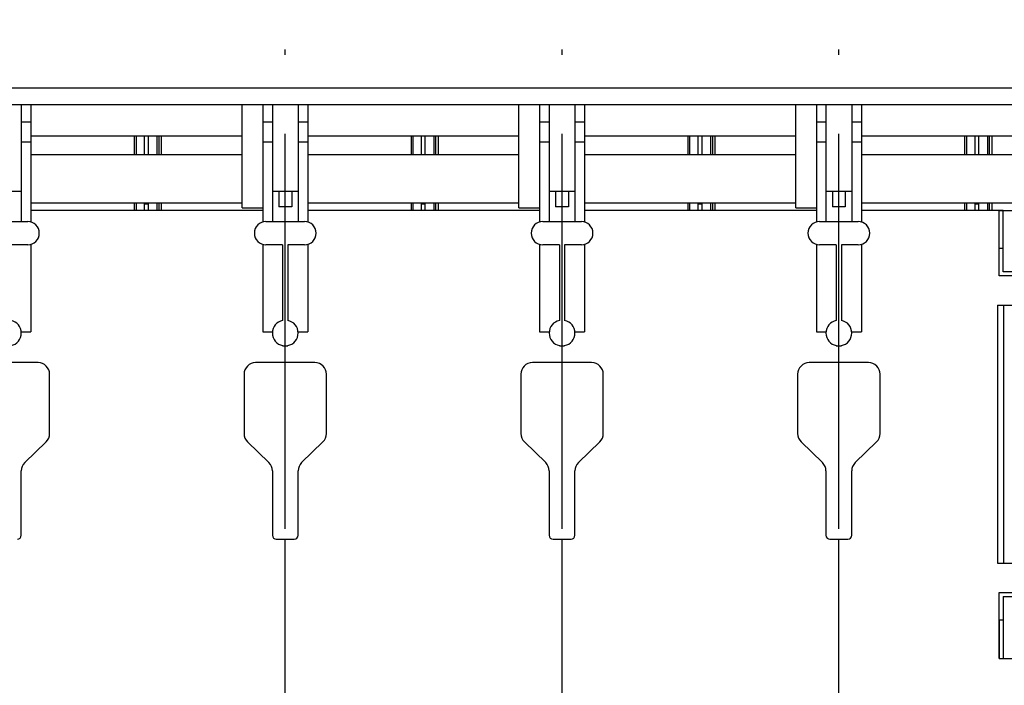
# Model space of a CAD drawing. Header units: millimetres. Extents: x 0 to 1189, y 0 to 841.
# Tile 46 of 131: x 475 to 536, y 279 to 320. Entities that reach past the tile are written whole.
import ezdxf
from ezdxf.enums import TextEntityAlignment as Align

# ---------------------------------------------------------------- set-up
doc = ezdxf.new("R2010")
doc.units = ezdxf.units.MM
doc.header["$LTSCALE"] = 65.395
doc.linetypes.add('CENTER', pattern=[0.6, 0.375, -0.075, 0.075, -0.075])
doc.layers.get('0').update_dxf_attribs({"linetype": 'CONTINUOUS'})
for name, color, linetype in [('25007_030000_IMO-2_SKL_PBL225', 7, 'CONTINUOUS'), ('25007_030000_IMO-2_SKL_PBL242', 7, 'CONTINUOUS'), ('25007_030000_IMO-2_SKL_PBL254', 7, 'CONTINUOUS'), ('25007_040000_IMO-2_SKL_PBL230', 7, 'CONTINUOUS'), ('25007_040000_IMO-2_SKL_PBL232', 7, 'CONTINUOUS'), ('25007_040000_TLKGS_KS_V_ABL220', 7, 'CONTINUOUS'), ('25007_041000_TLKGS_KS_V_ABL221', 7, 'CONTINUOUS'), ('25007_210700_21_SIMPLE1_A_ABL224', 7, 'CONTINUOUS'), ('25007_210700_21_SIMPLE1_A_ABL241', 7, 'CONTINUOUS'), ('25007_210700_21_SIMPLE1_A_ABL253', 7, 'CONTINUOUS'), ('25007_884500_26_SIMPLE1_T1_X_PBL248', 7, 'CONTINUOUS'), ('25007_884500_26_SIMPLE1_T2_X_PBL256', 7, 'CONTINUOUS'), ('25007_884500_26_SIMPLE1_T3_X_PBL250', 7, 'CONTINUOUS'), ('25007_884500_26_SIMPLE1_X_ABL229', 7, 'CONTINUOUS'), ('25007_884500_28_SIMPLE1_T1_X_PBL249', 7, 'CONTINUOUS'), ('25007_884500_28_SIMPLE1_T2_X_PBL257', 7, 'CONTINUOUS'), ('25007_884500_28_SIMPLE1_T3_X_PBL251', 7, 'CONTINUOUS'), ('25007_884500_28_SIMPLE1_X_ABL231', 7, 'CONTINUOUS'), ('25087_000000_IMO-2_SKL_PBL169', 7, 'CONTINUOUS'), ('25087_000000_IMO-2_SKL_PBL170', 7, 'CONTINUOUS'), ('25087_000000_IMO-2_SKL_PBL172', 7, 'CONTINUOUS'), ('25087_000000_IMO-2_SKL_PBL174', 7, 'CONTINUOUS'), ('25087_000000_IMO-2_SKL_PBL176', 7, 'CONTINUOUS'), ('25087_000000_IMO-2_SKL_PBL178', 7, 'CONTINUOUS'), ('25087_000000_IMO-2_SKL_PBL179', 7, 'CONTINUOUS'), ('25087_000000_TLKGS_MARKETING_ABL3', 7, 'CONTINUOUS'), ('25087_000000_TRENNSTELLEN_TLKGS_PBL171', 7, 'CONTINUOUS'), ('25087_030000_TLKGS_V_ABL4', 7, 'CONTINUOUS'), ('25087_100000_TLKGS_V_ABL147', 7, 'CONTINUOUS'), ('25087_111000_21_SIMPLE1_A_ABL148', 7, 'CONTINUOUS'), ('25087_111000_21_SIMPLE1_T1_A_PBL149', 7, 'CONTINUOUS'), ('25087_111000_21_SIMPLE1_T2_A_PBL202', 7, 'CONTINUOUS'), ('25087_111000_21_SIMPLE1_T2_A_PBL207', 7, 'CONTINUOUS'), ('25087_111000_21_SIMPLE1_T2_A_PBL240', 7, 'CONTINUOUS'), ('25087_111000_21_SIMPLE1_T2_A_PBL245', 7, 'CONTINUOUS'), ('25087_111000_21_SIMPLE1_T2_A_PBL255', 7, 'CONTINUOUS'), ('25087_111200_24_SIMPLE1_X_ABL173', 7, 'CONTINUOUS'), ('25087_122000_01_SIMPLE1_D_ABL177', 7, 'CONTINUOUS'), ('25087_171000_21_SIMPLE1_A_ABL175', 7, 'CONTINUOUS'), ('25087_171000_21_SIMPLE1_T1_A_PBL261', 7, 'CONTINUOUS'), ('25087_200000_TLKGS_V_ABL195', 7, 'CONTINUOUS'), ('25087_700000_TLKGS_V_ABL5', 7, 'CONTINUOUS'), ('25087_727000_27_SIMPLE1_B_ABL6', 7, 'CONTINUOUS'), ('25087_727000_27_SIMPLE1_T1_B_PBL7', 7, 'CONTINUOUS'), ('25087_727200_01_SIMPLE1_T1_X_PBL194', 7, 'CONTINUOUS'), ('25087_727200_01_SIMPLE1_X_ABL193', 7, 'CONTINUOUS'), ('25087_800000_TLKGS_V_ABL187', 7, 'CONTINUOUS'), ('25087_832000_02_SIMPLE1_B_ABL188', 7, 'CONTINUOUS'), ('25087_832000_02_SIMPLE1_T1_B_PBL189', 7, 'CONTINUOUS'), ('8M25C_GENSET_STD_GRUNDRAHMEN_ABL83', 7, 'CONTINUOUS'), ('new_view_1_VBL0', 7, 'CONTINUOUS')]:
    doc.layers.add(name, color=color, linetype=linetype)
doc.styles.get("Standard").update_dxf_attribs({"font": 'txt', "width": 0.6})
doc.dimstyles.new('DIMSTYLE_2', dxfattribs={"dimtxt": 3.5, "dimasz": 3.5, "dimexe": 1.8, "dimexo": 0, "dimgap": 0.875, "dimtad": 1, "dimlfac": 25, "dimdsep": 46, "dimtxsty": 'Standard', "dimblk": '_FILLED', "dimblk1": '_FILLED', "dimblk2": '_FILLED', "dimcen": 0.09, "dimadec": 0, "dimazin": 0, "dimtp": 2, "dimtm": 2, "dimtfac": 1, "dimtofl": 0, "dimtmove": 0, "dimatfit": 3, "dimldrblk": '_FILLED', "dimfxl": 1, "dimtolj": 1, "dimarcsym": 0})

# ---------------------------------------------------------------- blocks, each defined once
blk = doc.blocks.new('_FILLED')
at = {"color": 0, "linetype": 'ByBlock'}
blk.add_solid([(0, 0), (-1, 0.167), (-1, -0.167)], dxfattribs=at)
blk = doc.blocks.new('*D9')
at = {"color": 2, "linetype": 'Continuous'}
for p, q in [((371.92, 372.92), (371.92, 384.714)), ((560, 318.6), (560, 384.714)), ((371.92, 382.914), (465.96, 382.914)), ((560, 382.914), (465.96, 382.914))]:
    blk.add_line(p, q, dxfattribs=at)
at = {"color": 2, "linetype": 'Continuous', "xscale": 3.5, "yscale": 3.5, "zscale": 3.5, "rotation": 180}
blk.add_blockref('_FILLED', (371.92, 382.914), dxfattribs=at)
at = {"color": 2, "linetype": 'Continuous', "xscale": 3.5, "yscale": 3.5, "zscale": 3.5}
blk.add_blockref('_FILLED', (560, 382.914), dxfattribs=at)
at = {"color": 2, "linetype": 'Continuous', "width": 0.690476}
blk.add_text('4702', height=3.5, dxfattribs=at).set_placement((465.96, 383.789), align=Align.CENTER)
blk = doc.blocks.new('25087_727000_27_SIMPLE1_T1_B_PBL7', base_point=(472.175, 340.173))
at = {"layer": '25087_727000_27_SIMPLE1_T1_B_PBL7', "color": 7, "linetype": 'Continuous'}
for p, q in [((571.68, 316.2), (429.946, 316.2)), ((571.68, 315.16), (429.946, 315.16))]:
    blk.add_line(p, q, dxfattribs=at)
blk = doc.blocks.new('25087_000000_IMO-2_SKL_PBL179', base_point=(496.94, 279.1))
at = {"layer": '25087_000000_IMO-2_SKL_PBL179', "color": 40, "linetype": 'Continuous'}
for p, q in [((489.8, 308.6), (475.4, 308.6)), ((507, 308.6), (492.6, 308.6)), ((524.2, 308.6), (509.8, 308.6)), ((535.56, 308.6), (527, 308.6))]:
    blk.add_line(p, q, dxfattribs=at)
blk = doc.blocks.new('25087_727000_27_SIMPLE1_B_ABL6', base_point=(476.275, 307.393))
at = {"layer": '25087_000000_IMO-2_SKL_PBL179'}
blk.add_blockref('25087_000000_IMO-2_SKL_PBL179', (496.94, 279.1), dxfattribs=at)
at = {"layer": '25087_727000_27_SIMPLE1_T1_B_PBL7'}
blk.add_blockref('25087_727000_27_SIMPLE1_T1_B_PBL7', (472.175, 340.173), dxfattribs=at)
blk = doc.blocks.new('25087_727200_01_SIMPLE1_T1_X_PBL194', base_point=(499.8, 307.68))
at = {"layer": '25087_727200_01_SIMPLE1_T1_X_PBL194', "color": 7, "linetype": 'Continuous'}
for p, q in [((474.8, 315.16), (474.8, 307.92)), ((475.4, 315.16), (475.4, 307.892)), ((489.8, 315.16), (489.8, 307.892)), ((490.4, 315.16), (490.4, 307.92)), ((492, 315.16), (492, 307.92)), ((492.6, 315.16), (492.6, 307.892)), ((507, 315.16), (507, 307.892)), ((507.6, 315.16), (507.6, 307.92)), ((509.2, 315.16), (509.2, 307.92)), ((509.8, 315.16), (509.8, 307.892)), ((524.2, 315.16), (524.2, 307.892)), ((524.8, 315.16), (524.8, 307.92)), ((526.4, 315.16), (526.4, 307.92)), ((527, 315.16), (527, 307.892)), ((474.8, 314.104), (475.4, 314.104)), ((489.8, 314.104), (490.4, 314.104)), ((492, 314.104), (492.6, 314.104)), ((507, 314.104), (507.6, 314.104)), ((509.2, 314.104), (509.8, 314.104)), ((524.2, 314.104), (524.8, 314.104)), ((526.4, 314.104), (527, 314.104)), ((474.8, 312.864), (475.4, 312.864)), ((489.8, 312.864), (490.4, 312.864)), ((492, 312.864), (492.6, 312.864)), ((507, 312.864), (507.6, 312.864)), ((509.2, 312.864), (509.8, 312.864)), ((524.2, 312.864), (524.8, 312.864)), ((526.4, 312.864), (527, 312.864)), ((473.2, 309.8), (474.8, 309.8)), ((490.4, 309.8), (492, 309.8)), ((490.8, 309.8), (490.8, 308.84)), ((491.6, 309.8), (491.6, 308.84)), ((507.6, 309.8), (509.2, 309.8)), ((508, 309.8), (508, 308.84)), ((508.8, 309.8), (508.8, 308.84)), ((524.8, 309.8), (526.4, 309.8)), ((525.2, 309.8), (525.2, 308.84)), ((526, 309.8), (526, 308.84)), ((491.6, 308.84), (490.8, 308.84)), ((508.8, 308.84), (508, 308.84)), ((526, 308.84), (525.2, 308.84)), ((472.8, 307.92), (475.2, 307.92)), ((490, 307.92), (492.4, 307.92)), ((507.2, 307.92), (509.6, 307.92)), ((524.4, 307.92), (526.8, 307.92)), ((475.2, 306.48), (474.16, 306.48)), ((475.4, 306.508), (475.4, 301.064)), ((489.8, 306.508), (489.8, 301.064)), ((491.04, 306.48), (490, 306.48)), ((491.04, 306.48), (491.04, 301.784)), ((491.36, 306.48), (491.36, 301.784)), ((492.4, 306.48), (491.36, 306.48)), ((492.6, 306.508), (492.6, 301.064)), ((507, 306.508), (507, 301.064)), ((508.24, 306.48), (507.2, 306.48)), ((508.24, 306.48), (508.24, 301.784)), ((508.56, 306.48), (508.56, 301.784)), ((509.6, 306.48), (508.56, 306.48)), ((509.8, 306.508), (509.8, 301.064)), ((524.2, 306.508), (524.2, 301.064)), ((525.44, 306.48), (524.4, 306.48)), ((525.44, 306.48), (525.44, 301.784)), ((525.76, 306.48), (525.76, 301.784)), ((526.8, 306.48), (525.76, 306.48)), ((527, 306.508), (527, 301.064)), ((474.797, 301.064), (475.4, 301.064)), ((489.8, 301.064), (490.403, 301.064)), ((491.997, 301.064), (492.6, 301.064)), ((507, 301.064), (507.603, 301.064)), ((509.197, 301.064), (509.8, 301.064)), ((524.2, 301.064), (524.803, 301.064)), ((526.397, 301.064), (527, 301.064)), ((491.04, 300.216), (491.04, 300.2)), ((491.04, 300.2), (491.36, 300.2)), ((491.36, 300.216), (491.36, 300.2)), ((508.24, 300.216), (508.24, 300.2)), ((508.24, 300.2), (508.56, 300.2)), ((508.56, 300.216), (508.56, 300.2)), ((525.44, 300.216), (525.44, 300.2)), ((525.44, 300.2), (525.76, 300.2)), ((525.76, 300.216), (525.76, 300.2))]:
    blk.add_line(p, q, dxfattribs=at)
for centre, radius, start, end in [((475.2, 307.2), 0.72, 270, 90), ((490, 307.2), 0.72, 90, 270), ((492.4, 307.2), 0.72, 270, 90), ((507.2, 307.2), 0.72, 90, 270), ((509.6, 307.2), 0.72, 270, 90), ((524.4, 307.2), 0.72, 90, 270), ((526.8, 307.2), 0.72, 270, 90), ((474, 301), 0.8, 281.53696, 78.46304), ((491.2, 301), 0.8, 101.53696, 258.46304), ((491.2, 301), 0.8, 281.53696, 78.46304), ((508.4, 301), 0.8, 101.53696, 258.46304), ((508.4, 301), 0.8, 281.53696, 78.46304), ((525.6, 301), 0.8, 101.53696, 258.46304), ((525.6, 301), 0.8, 281.53696, 78.46304)]:
    blk.add_arc(centre, radius, start, end, dxfattribs=at)
blk = doc.blocks.new('25087_727200_01_SIMPLE1_X_ABL193', base_point=(499.8, 307.6801))
at = {"layer": '25087_727200_01_SIMPLE1_T1_X_PBL194'}
blk.add_blockref('25087_727200_01_SIMPLE1_T1_X_PBL194', (499.8, 307.6801), dxfattribs=at)
blk = doc.blocks.new('25087_700000_TLKGS_V_ABL5', base_point=(476.275, 307.393))
at = {"layer": '25087_727000_27_SIMPLE1_B_ABL6'}
blk.add_blockref('25087_727000_27_SIMPLE1_B_ABL6', (476.275, 307.393), dxfattribs=at)
at = {"layer": '25087_727200_01_SIMPLE1_X_ABL193'}
blk.add_blockref('25087_727200_01_SIMPLE1_X_ABL193', (499.8, 307.68), dxfattribs=at)
blk = doc.blocks.new('25087_111000_21_SIMPLE1_T1_A_PBL149', base_point=(497.3, 279.1))
at = {"layer": '25087_111000_21_SIMPLE1_T1_A_PBL149', "color": 7, "linetype": 'Continuous'}
for p, q in [((489.8, 308.6), (475.4, 308.6)), ((507, 308.6), (492.6, 308.6)), ((524.2, 308.6), (509.8, 308.6)), ((535.56, 308.6), (527, 308.6)), ((475.84, 299.16), (472.16, 299.16)), ((493.04, 299.16), (489.36, 299.16)), ((510.24, 299.16), (506.56, 299.16)), ((527.44, 299.16), (523.76, 299.16)), ((476.56, 294.76), (476.56, 298.44)), ((488.64, 298.44), (488.64, 294.76)), ((493.76, 294.76), (493.76, 298.44)), ((505.84, 298.44), (505.84, 294.76)), ((510.96, 294.76), (510.96, 298.44)), ((523.04, 298.44), (523.04, 294.76)), ((528.16, 294.76), (528.16, 298.44)), ((475.018, 292.956), (476.342, 294.244)), ((488.858, 294.244), (490.182, 292.956)), ((492.218, 292.956), (493.542, 294.244)), ((506.058, 294.244), (507.382, 292.956)), ((509.418, 292.956), (510.742, 294.244)), ((523.258, 294.244), (524.582, 292.956)), ((526.618, 292.956), (527.942, 294.244)), ((474.8, 288.44), (474.8, 292.44)), ((490.4, 292.44), (490.4, 288.44)), ((492, 288.44), (492, 292.44)), ((507.6, 292.44), (507.6, 288.44)), ((509.2, 288.44), (509.2, 292.44)), ((524.8, 292.44), (524.8, 288.44)), ((526.4, 288.44), (526.4, 292.44)), ((490.64, 288.2), (491.76, 288.2)), ((507.84, 288.2), (508.96, 288.2)), ((525.04, 288.2), (526.16, 288.2))]:
    blk.add_line(p, q, dxfattribs=at)
for centre, radius, start, end in [((475.84, 298.44), 0.72, 0, 90), ((489.36, 298.44), 0.72, 90, 180), ((493.04, 298.44), 0.72, 0, 90), ((506.56, 298.44), 0.72, 90, 180), ((510.24, 298.44), 0.72, 0, 90), ((523.76, 298.44), 0.72, 90, 180), ((527.44, 298.44), 0.72, 0, 90), ((475.84, 294.76), 0.72, 314.20434, 360), ((489.36, 294.76), 0.72, 180, 225.79566), ((493.04, 294.76), 0.72, 314.20434, 360), ((506.56, 294.76), 0.72, 180, 225.79566), ((510.24, 294.76), 0.72, 314.20434, 360), ((523.76, 294.76), 0.72, 180, 225.79566), ((527.44, 294.76), 0.72, 314.20434, 360), ((475.52, 292.44), 0.72, 134.20434, 180), ((489.68, 292.44), 0.72, 0, 45.79566), ((492.72, 292.44), 0.72, 134.20434, 180), ((506.88, 292.44), 0.72, 0, 45.79566), ((509.92, 292.44), 0.72, 134.20434, 180), ((524.08, 292.44), 0.72, 0, 45.79566), ((527.12, 292.44), 0.72, 134.20434, 180), ((474.56, 288.44), 0.24, 270, 360), ((490.64, 288.44), 0.24, 180, 270), ((491.76, 288.44), 0.24, 270, 360), ((507.84, 288.44), 0.24, 180, 270), ((508.96, 288.44), 0.24, 270, 360), ((525.04, 288.44), 0.24, 180, 270), ((526.16, 288.44), 0.24, 270, 360)]:
    blk.add_arc(centre, radius, start, end, dxfattribs=at)
blk = doc.blocks.new('25087_000000_IMO-2_SKL_PBL172', base_point=(496.94, 279.1))
at = {"layer": '25087_000000_IMO-2_SKL_PBL172', "color": 40, "linetype": 'Continuous'}
for p, q in [((489.8, 308.6), (475.4, 308.6)), ((507, 308.6), (492.6, 308.6)), ((524.2, 308.6), (509.8, 308.6)), ((535.56, 308.6), (527, 308.6))]:
    blk.add_line(p, q, dxfattribs=at)
blk = doc.blocks.new('25087_111000_21_SIMPLE1_T2_A_PBL202', base_point=(473.96, 310.921))
at = {"layer": '25087_111000_21_SIMPLE1_T2_A_PBL202', "color": 7, "linetype": 'Continuous'}
for p, q in [((465.48, 313.242), (465.48, 312.084)), ((466.051, 312.084), (466.051, 313.242)), ((466.164, 312.084), (466.164, 313.242)), ((466.319, 312.084), (466.319, 313.242)), ((481.837, 312.084), (481.837, 313.242)), ((481.949, 312.084), (481.949, 313.242)), ((482.44, 313.242), (482.44, 312.084)), ((465.48, 309.084), (465.48, 308.6)), ((466.051, 308.6), (466.051, 309.084)), ((466.164, 308.6), (466.164, 309.084)), ((466.319, 308.6), (466.319, 309.084)), ((481.837, 308.6), (481.837, 309.084)), ((481.949, 308.6), (481.949, 309.084)), ((482.44, 309.084), (482.44, 308.6))]:
    blk.add_line(p, q, dxfattribs=at)
blk = doc.blocks.new('25087_111000_21_SIMPLE1_T2_A_PBL207', base_point=(491.16, 310.921))
at = {"layer": '25087_111000_21_SIMPLE1_T2_A_PBL207', "color": 7, "linetype": 'Continuous'}
for p, q in [((482.68, 313.242), (482.68, 312.084)), ((483.251, 312.084), (483.251, 313.242)), ((483.364, 312.084), (483.364, 313.242)), ((483.519, 312.084), (483.519, 313.242)), ((499.037, 312.084), (499.037, 313.242)), ((499.149, 312.084), (499.149, 313.242)), ((499.64, 313.242), (499.64, 312.084)), ((482.68, 309.084), (482.68, 308.6)), ((483.251, 308.6), (483.251, 309.084)), ((483.364, 308.6), (483.364, 309.084)), ((483.519, 308.6), (483.519, 309.084)), ((499.037, 308.6), (499.037, 309.084)), ((499.149, 308.6), (499.149, 309.084)), ((499.64, 309.084), (499.64, 308.6))]:
    blk.add_line(p, q, dxfattribs=at)
blk = doc.blocks.new('25087_111000_21_SIMPLE1_T2_A_PBL240', base_point=(508.36, 310.921))
at = {"layer": '25087_111000_21_SIMPLE1_T2_A_PBL240', "color": 7, "linetype": 'Continuous'}
for p, q in [((499.88, 313.242), (499.88, 312.084)), ((500.451, 312.084), (500.451, 313.242)), ((500.564, 312.084), (500.564, 313.242)), ((500.719, 312.084), (500.719, 313.242)), ((516.237, 312.084), (516.237, 313.242)), ((516.349, 312.084), (516.349, 313.242)), ((516.84, 313.242), (516.84, 312.084)), ((499.88, 309.084), (499.88, 308.6)), ((500.451, 308.6), (500.451, 309.084)), ((500.564, 308.6), (500.564, 309.084)), ((500.719, 308.6), (500.719, 309.084)), ((516.237, 308.6), (516.237, 309.084)), ((516.349, 308.6), (516.349, 309.084)), ((516.84, 309.084), (516.84, 308.6))]:
    blk.add_line(p, q, dxfattribs=at)
blk = doc.blocks.new('25087_111000_21_SIMPLE1_T2_A_PBL245', base_point=(525.56, 310.921))
at = {"layer": '25087_111000_21_SIMPLE1_T2_A_PBL245', "color": 7, "linetype": 'Continuous'}
for p, q in [((517.08, 313.242), (517.08, 312.084)), ((517.651, 312.084), (517.651, 313.242)), ((517.764, 312.084), (517.764, 313.242)), ((517.919, 312.084), (517.919, 313.242)), ((533.437, 312.084), (533.437, 313.242)), ((533.549, 312.084), (533.549, 313.242)), ((534.04, 313.242), (534.04, 312.084)), ((517.08, 309.084), (517.08, 308.6)), ((517.651, 308.6), (517.651, 309.084)), ((517.764, 308.6), (517.764, 309.084)), ((517.919, 308.6), (517.919, 309.084)), ((533.437, 308.6), (533.437, 309.084)), ((533.549, 308.6), (533.549, 309.084)), ((534.04, 309.084), (534.04, 308.6))]:
    blk.add_line(p, q, dxfattribs=at)
blk = doc.blocks.new('25087_111000_21_SIMPLE1_T2_A_PBL255', base_point=(542.76, 310.921))
at = {"layer": '25087_111000_21_SIMPLE1_T2_A_PBL255', "color": 7, "linetype": 'Continuous'}
for p, q in [((534.28, 313.242), (534.28, 312.084)), ((534.851, 312.084), (534.851, 313.242)), ((534.964, 312.084), (534.964, 313.242)), ((535.119, 312.084), (535.119, 313.242)), ((550.637, 312.084), (550.637, 313.242)), ((550.749, 312.084), (550.749, 313.242)), ((551.24, 313.242), (551.24, 312.084)), ((534.28, 309.084), (534.28, 308.6)), ((534.851, 308.6), (534.851, 309.084)), ((534.964, 308.6), (534.964, 309.084)), ((535.119, 308.6), (535.119, 309.084)), ((550.637, 308.6), (550.637, 309.084)), ((550.749, 308.6), (550.749, 309.084)), ((551.24, 309.084), (551.24, 308.6))]:
    blk.add_line(p, q, dxfattribs=at)
blk = doc.blocks.new('25087_111000_21_SIMPLE1_A_ABL148', base_point=(497.3, 282.38))
at = {"layer": '25087_000000_IMO-2_SKL_PBL172'}
blk.add_blockref('25087_000000_IMO-2_SKL_PBL172', (496.94, 279.1), dxfattribs=at)
at = {"layer": '25087_111000_21_SIMPLE1_T1_A_PBL149'}
blk.add_blockref('25087_111000_21_SIMPLE1_T1_A_PBL149', (497.3, 279.1), dxfattribs=at)
at = {"layer": '25087_111000_21_SIMPLE1_T2_A_PBL202'}
blk.add_blockref('25087_111000_21_SIMPLE1_T2_A_PBL202', (473.96, 310.921), dxfattribs=at)
at = {"layer": '25087_111000_21_SIMPLE1_T2_A_PBL207'}
blk.add_blockref('25087_111000_21_SIMPLE1_T2_A_PBL207', (491.16, 310.921), dxfattribs=at)
at = {"layer": '25087_111000_21_SIMPLE1_T2_A_PBL240'}
blk.add_blockref('25087_111000_21_SIMPLE1_T2_A_PBL240', (508.36, 310.921), dxfattribs=at)
at = {"layer": '25087_111000_21_SIMPLE1_T2_A_PBL245'}
blk.add_blockref('25087_111000_21_SIMPLE1_T2_A_PBL245', (525.56, 310.921), dxfattribs=at)
at = {"layer": '25087_111000_21_SIMPLE1_T2_A_PBL255'}
blk.add_blockref('25087_111000_21_SIMPLE1_T2_A_PBL255', (542.76, 310.921), dxfattribs=at)
blk = doc.blocks.new('25087_000000_IMO-2_SKL_PBL174', base_point=(496.94, 279.1))
at = {"layer": '25087_000000_IMO-2_SKL_PBL174', "color": 40, "linetype": 'Continuous'}
for p, q in [((489.8, 308.6), (475.4, 308.6)), ((507, 308.6), (492.6, 308.6)), ((524.2, 308.6), (509.8, 308.6)), ((535.56, 308.6), (527, 308.6))]:
    blk.add_line(p, q, dxfattribs=at)
blk = doc.blocks.new('25087_111200_24_SIMPLE1_X_ABL173', base_point=(496.94, 279.1))
at = {"layer": '25087_000000_IMO-2_SKL_PBL174'}
blk.add_blockref('25087_000000_IMO-2_SKL_PBL174', (496.94, 279.1), dxfattribs=at)
blk = doc.blocks.new('25087_000000_IMO-2_SKL_PBL176', base_point=(496.94, 279.1))
at = {"layer": '25087_000000_IMO-2_SKL_PBL176', "color": 40, "linetype": 'Continuous'}
for p, q in [((489.8, 308.6), (475.4, 308.6)), ((507, 308.6), (492.6, 308.6)), ((524.2, 308.6), (509.8, 308.6)), ((535.56, 308.6), (527, 308.6))]:
    blk.add_line(p, q, dxfattribs=at)
blk = doc.blocks.new('25087_171000_21_SIMPLE1_T1_A_PBL261', base_point=(508.62, 311.88))
at = {"layer": '25087_171000_21_SIMPLE1_T1_A_PBL261', "color": 7, "linetype": 'Continuous'}
for p, q in [((482.68, 309), (482.44, 309)), ((499.88, 309), (499.64, 309)), ((517.08, 309), (516.84, 309)), ((534.28, 309), (534.04, 309))]:
    blk.add_line(p, q, dxfattribs=at)
blk = doc.blocks.new('25087_171000_21_SIMPLE1_A_ABL175', base_point=(496.94, 282.38))
at = {"layer": '25087_000000_IMO-2_SKL_PBL176'}
blk.add_blockref('25087_000000_IMO-2_SKL_PBL176', (496.94, 279.1), dxfattribs=at)
at = {"layer": '25087_171000_21_SIMPLE1_T1_A_PBL261'}
blk.add_blockref('25087_171000_21_SIMPLE1_T1_A_PBL261', (508.62, 311.88), dxfattribs=at)
blk = doc.blocks.new('25087_000000_IMO-2_SKL_PBL178', base_point=(496.94, 279.1))
at = {"layer": '25087_000000_IMO-2_SKL_PBL178', "color": 40, "linetype": 'Continuous'}
for p, q in [((489.8, 308.6), (475.4, 308.6)), ((507, 308.6), (492.6, 308.6)), ((524.2, 308.6), (509.8, 308.6)), ((535.56, 308.6), (527, 308.6))]:
    blk.add_line(p, q, dxfattribs=at)
blk = doc.blocks.new('25087_122000_01_SIMPLE1_D_ABL177', base_point=(496.94, 279.1))
at = {"layer": '25087_000000_IMO-2_SKL_PBL178'}
blk.add_blockref('25087_000000_IMO-2_SKL_PBL178', (496.94, 279.1), dxfattribs=at)
blk = doc.blocks.new('25087_100000_TLKGS_V_ABL147', base_point=(497.3, 282.3801))
at = {"layer": '25087_111000_21_SIMPLE1_A_ABL148'}
blk.add_blockref('25087_111000_21_SIMPLE1_A_ABL148', (497.3, 282.3801), dxfattribs=at)
at = {"layer": '25087_111200_24_SIMPLE1_X_ABL173'}
blk.add_blockref('25087_111200_24_SIMPLE1_X_ABL173', (496.94, 279.1), dxfattribs=at)
at = {"layer": '25087_122000_01_SIMPLE1_D_ABL177'}
blk.add_blockref('25087_122000_01_SIMPLE1_D_ABL177', (496.94, 279.1), dxfattribs=at)
at = {"layer": '25087_171000_21_SIMPLE1_A_ABL175'}
blk.add_blockref('25087_171000_21_SIMPLE1_A_ABL175', (496.94, 282.3801), dxfattribs=at)
blk = doc.blocks.new('25087_832000_02_SIMPLE1_T1_B_PBL189', base_point=(496.98, 311.961))
at = {"layer": '25087_832000_02_SIMPLE1_T1_B_PBL189', "color": 7, "linetype": 'Continuous'}
for p, q in [((488.52, 308.762), (488.52, 315.16)), ((505.72, 308.762), (505.72, 315.16)), ((522.92, 308.762), (522.92, 315.16)), ((475.4, 313.242), (488.52, 313.242)), ((492.6, 313.242), (505.72, 313.242)), ((509.8, 313.242), (522.92, 313.242)), ((527, 313.242), (540.12, 313.242)), ((475.4, 312.084), (488.52, 312.084)), ((492.6, 312.084), (505.72, 312.084)), ((509.8, 312.084), (522.92, 312.084)), ((527, 312.084), (540.12, 312.084)), ((475.4, 309.084), (488.52, 309.084)), ((492.6, 309.084), (505.72, 309.084)), ((509.8, 309.084), (522.92, 309.084)), ((527, 309.084), (540.12, 309.084)), ((488.52, 308.762), (489.8, 308.762)), ((505.72, 308.762), (507, 308.762)), ((522.92, 308.762), (524.2, 308.762))]:
    blk.add_line(p, q, dxfattribs=at)
blk = doc.blocks.new('25087_832000_02_SIMPLE1_B_ABL188', base_point=(496.98, 311.961))
at = {"layer": '25087_832000_02_SIMPLE1_T1_B_PBL189'}
blk.add_blockref('25087_832000_02_SIMPLE1_T1_B_PBL189', (496.98, 311.961), dxfattribs=at)
blk = doc.blocks.new('25087_800000_TLKGS_V_ABL187', base_point=(496.98, 311.961))
at = {"layer": '25087_832000_02_SIMPLE1_B_ABL188'}
blk.add_blockref('25087_832000_02_SIMPLE1_B_ABL188', (496.98, 311.961), dxfattribs=at)
blk = doc.blocks.new('25007_030000_IMO-2_SKL_PBL225', base_point=(491.2, 274.9))
at = {"layer": '25007_030000_IMO-2_SKL_PBL225', "color": 40, "linetype": 'Continuous'}
for p, q in [((491.2, 299.16), (491.2, 300.2)), ((491.2, 278.1), (491.2, 288.2))]:
    blk.add_line(p, q, dxfattribs=at)
blk = doc.blocks.new('25007_210700_21_SIMPLE1_A_ABL224', base_point=(491.2, 274.9))
at = {"layer": '25007_030000_IMO-2_SKL_PBL225'}
blk.add_blockref('25007_030000_IMO-2_SKL_PBL225', (491.2, 274.9), dxfattribs=at)
blk = doc.blocks.new('25007_030000_IMO-2_SKL_PBL242', base_point=(508.4, 274.9))
at = {"layer": '25007_030000_IMO-2_SKL_PBL242', "color": 40, "linetype": 'Continuous'}
for p, q in [((508.4, 299.16), (508.4, 300.2)), ((508.4, 278.1), (508.4, 288.2))]:
    blk.add_line(p, q, dxfattribs=at)
blk = doc.blocks.new('25007_210700_21_SIMPLE1_A_ABL241', base_point=(508.4, 274.9))
at = {"layer": '25007_030000_IMO-2_SKL_PBL242'}
blk.add_blockref('25007_030000_IMO-2_SKL_PBL242', (508.4, 274.9), dxfattribs=at)
blk = doc.blocks.new('25007_030000_IMO-2_SKL_PBL254', base_point=(525.6, 274.9))
at = {"layer": '25007_030000_IMO-2_SKL_PBL254', "color": 40, "linetype": 'Continuous'}
for p, q in [((525.6, 299.16), (525.6, 300.2)), ((525.6, 278.1), (525.6, 288.2))]:
    blk.add_line(p, q, dxfattribs=at)
blk = doc.blocks.new('25007_210700_21_SIMPLE1_A_ABL253', base_point=(525.6, 274.9))
at = {"layer": '25007_030000_IMO-2_SKL_PBL254'}
blk.add_blockref('25007_030000_IMO-2_SKL_PBL254', (525.6, 274.9), dxfattribs=at)
blk = doc.blocks.new('25087_200000_TLKGS_V_ABL195', base_point=(499.8, 274.9))
at = {"layer": '25007_210700_21_SIMPLE1_A_ABL224'}
blk.add_blockref('25007_210700_21_SIMPLE1_A_ABL224', (491.2, 274.9), dxfattribs=at)
at = {"layer": '25007_210700_21_SIMPLE1_A_ABL241'}
blk.add_blockref('25007_210700_21_SIMPLE1_A_ABL241', (508.4, 274.9), dxfattribs=at)
at = {"layer": '25007_210700_21_SIMPLE1_A_ABL253'}
blk.add_blockref('25007_210700_21_SIMPLE1_A_ABL253', (525.6, 274.9), dxfattribs=at)
blk = doc.blocks.new('25087_030000_TLKGS_V_ABL4', base_point=(476.635, 307.393))
at = {"layer": '25087_100000_TLKGS_V_ABL147'}
blk.add_blockref('25087_100000_TLKGS_V_ABL147', (497.3, 282.38), dxfattribs=at)
at = {"layer": '25087_200000_TLKGS_V_ABL195'}
blk.add_blockref('25087_200000_TLKGS_V_ABL195', (499.8, 274.9), dxfattribs=at)
at = {"layer": '25087_700000_TLKGS_V_ABL5'}
blk.add_blockref('25087_700000_TLKGS_V_ABL5', (476.275, 307.393), dxfattribs=at)
at = {"layer": '25087_800000_TLKGS_V_ABL187'}
blk.add_blockref('25087_800000_TLKGS_V_ABL187', (496.98, 311.961), dxfattribs=at)
blk = doc.blocks.new('25007_040000_IMO-2_SKL_PBL230', base_point=(565.64, 279.1))
at = {"layer": '25007_040000_IMO-2_SKL_PBL230', "color": 40, "linetype": 'Continuous'}
for p, q in [((558.6, 308.6), (551.4, 308.6)), ((563.96, 308.6), (561.4, 308.6)), ((579.88, 308.6), (567.56, 308.6)), ((579.88, 280.687), (579.88, 308.6)), ((579.88, 275.5), (579.88, 279.004)), ((579.88, 265.196), (579.88, 268.7)), ((579.88, 249.6), (579.88, 263.513)), ((579.88, 255.2), (551.4, 255.2))]:
    blk.add_line(p, q, dxfattribs=at)
blk = doc.blocks.new('25007_884500_26_SIMPLE1_T1_X_PBL248', base_point=(551.56, 282.72))
at = {"layer": '25007_884500_26_SIMPLE1_T1_X_PBL248', "color": 7, "linetype": 'Continuous'}
for p, q in [((539, 280.8), (539, 284.64)), ((539.56, 284.64), (539.56, 284.16)), ((563.56, 284.64), (563.56, 284.16)), ((564.12, 280.8), (564.12, 284.64)), ((563.56, 284.16), (539.56, 284.16)), ((540.6, 284.16), (540.6, 283.28)), ((562.52, 284.16), (562.52, 283.28)), ((540.6, 283.28), (562.52, 283.28)), ((535.56, 283.2), (535.56, 280.8)), ((535.8, 283.2), (535.8, 280.8)), ((567.32, 283.2), (567.32, 280.8)), ((567.56, 283.2), (567.56, 280.8)), ((535.56, 280.8), (535.8, 280.8)), ((535.8, 280.8), (539, 280.8)), ((567.32, 280.8), (564.12, 280.8)), ((567.56, 280.8), (567.32, 280.8))]:
    blk.add_line(p, q, dxfattribs=at)
blk = doc.blocks.new('25007_884500_26_SIMPLE1_T3_X_PBL250', base_point=(535.645, 294.72))
at = {"layer": '25007_884500_26_SIMPLE1_T3_X_PBL250', "color": 7, "linetype": 'Continuous'}
for p, q in [((535.46, 302.72), (535.46, 286.72)), ((535.46, 302.72), (535.83, 302.72)), ((535.46, 286.72), (535.83, 286.72))]:
    blk.add_line(p, q, dxfattribs=at)
blk = doc.blocks.new('25007_884500_26_SIMPLE1_T2_X_PBL256', base_point=(551.56, 305.9))
at = {"layer": '25007_884500_26_SIMPLE1_T2_X_PBL256', "color": 7, "linetype": 'Continuous'}
for p, q in [((535.56, 306.24), (535.56, 308.6)), ((535.56, 308.6), (539.16, 308.6)), ((535.8, 306.24), (535.8, 308.6)), ((539.16, 304.8), (539.16, 308.6)), ((567.32, 308.6), (563.96, 308.6)), ((563.96, 304.8), (563.96, 308.6)), ((567.56, 308.6), (567.32, 308.6)), ((567.32, 306.24), (567.32, 308.6)), ((567.56, 306.24), (567.56, 308.6)), ((540.76, 303.2), (540.76, 303.4)), ((550.8, 303.2), (540.76, 303.2)), ((562.36, 303.2), (552.32, 303.2)), ((562.36, 303.2), (562.36, 303.4))]:
    blk.add_line(p, q, dxfattribs=at)
blk = doc.blocks.new('25007_884500_26_SIMPLE1_X_ABL229', base_point=(557.67, 279.1))
at = {"layer": '25007_040000_IMO-2_SKL_PBL230'}
blk.add_blockref('25007_040000_IMO-2_SKL_PBL230', (565.64, 279.1), dxfattribs=at)
at = {"layer": '25007_884500_26_SIMPLE1_T1_X_PBL248'}
blk.add_blockref('25007_884500_26_SIMPLE1_T1_X_PBL248', (551.56, 282.72), dxfattribs=at)
at = {"layer": '25007_884500_26_SIMPLE1_T2_X_PBL256'}
blk.add_blockref('25007_884500_26_SIMPLE1_T2_X_PBL256', (551.56, 305.9), dxfattribs=at)
at = {"layer": '25007_884500_26_SIMPLE1_T3_X_PBL250'}
blk.add_blockref('25007_884500_26_SIMPLE1_T3_X_PBL250', (535.645, 294.72), dxfattribs=at)
blk = doc.blocks.new('25007_040000_IMO-2_SKL_PBL232', base_point=(565.64, 279.1))
at = {"layer": '25007_040000_IMO-2_SKL_PBL232', "color": 40, "linetype": 'Continuous'}
for p, q in [((558.6, 308.6), (551.4, 308.6)), ((563.96, 308.6), (561.4, 308.6)), ((579.88, 308.6), (567.56, 308.6)), ((579.88, 280.687), (579.88, 308.6)), ((579.88, 275.5), (579.88, 279.004)), ((579.88, 265.196), (579.88, 268.7)), ((579.88, 249.6), (579.88, 263.513)), ((579.88, 255.2), (551.4, 255.2))]:
    blk.add_line(p, q, dxfattribs=at)
blk = doc.blocks.new('25007_884500_28_SIMPLE1_T1_X_PBL249', base_point=(551.56, 283.84))
at = {"layer": '25007_884500_28_SIMPLE1_T1_X_PBL249', "color": 7, "linetype": 'Continuous'}
for p, q in [((536.56, 286.48), (536.56, 286.72)), ((536.56, 286.48), (566.56, 286.48)), ((566.56, 286.48), (566.56, 286.72)), ((537.08, 285.825), (538.56, 285.825)), ((537.08, 285.825), (537.08, 284.88)), ((538.56, 286.04), (564.56, 286.04)), ((538.56, 286.04), (538.56, 284.64)), ((564.56, 286.04), (564.56, 284.64)), ((564.56, 285.825), (566.04, 285.825)), ((566.04, 285.825), (566.04, 284.88)), ((535.56, 284.88), (538.506, 284.88)), ((535.56, 280.8), (535.56, 284.88)), ((535.8, 284.64), (538.506, 284.64)), ((535.8, 284.64), (535.8, 280.8)), ((538.506, 284.88), (538.56, 284.88)), ((538.506, 284.88), (538.506, 284.64)), ((538.506, 284.64), (564.614, 284.64)), ((539, 280.8), (539, 284.64)), ((564.12, 280.8), (564.12, 284.64)), ((564.56, 284.88), (564.614, 284.88)), ((564.614, 284.88), (567.56, 284.88)), ((564.614, 284.88), (564.614, 284.64)), ((564.614, 284.64), (567.32, 284.64)), ((567.32, 284.64), (567.32, 280.8)), ((567.56, 284.88), (567.56, 280.8)), ((540.6, 284.16), (540.6, 283.28)), ((562.52, 284.16), (562.52, 283.28)), ((540.6, 283.28), (562.52, 283.28)), ((535.56, 283.2), (535.8, 283.2)), ((567.56, 283.2), (567.32, 283.2)), ((535.56, 280.8), (535.8, 280.8)), ((535.8, 280.8), (539, 280.8)), ((567.32, 280.8), (564.12, 280.8)), ((567.56, 280.8), (567.32, 280.8))]:
    blk.add_line(p, q, dxfattribs=at)
for centre, start, end in [((536.509, 286.88), 298.43425, 340.53009), ((540.051, 286.88), 199.46991, 224.65549), ((543.789, 286.88), 315.34451, 340.53009), ((547.331, 286.88), 199.46991, 224.65549), ((555.789, 286.88), 315.34451, 340.53009), ((559.331, 286.88), 199.46991, 224.65549), ((563.069, 286.88), 315.34451, 340.53009), ((566.611, 286.88), 199.46991, 241.56575)]:
    blk.add_arc(centre, 1.2, start, end, dxfattribs=at)
blk = doc.blocks.new('25007_884500_28_SIMPLE1_T3_X_PBL251', base_point=(551.88, 294.72))
at = {"layer": '25007_884500_28_SIMPLE1_T3_X_PBL251', "color": 7, "linetype": 'Continuous'}
for p, q in [((535.83, 302.72), (535.83, 286.72)), ((535.83, 302.72), (567.93, 302.72)), ((567.93, 302.72), (567.93, 286.72)), ((535.83, 286.72), (567.93, 286.72))]:
    blk.add_line(p, q, dxfattribs=at)
blk = doc.blocks.new('25007_884500_28_SIMPLE1_T2_X_PBL257', base_point=(551.56, 305.58))
at = {"layer": '25007_884500_28_SIMPLE1_T2_X_PBL257', "color": 7, "linetype": 'Continuous'}
for p, q in [((535.56, 304.56), (535.56, 308.6)), ((535.8, 308.6), (535.56, 308.6)), ((535.8, 304.8), (535.8, 308.6)), ((535.8, 308.6), (539.16, 308.6)), ((539.16, 304.8), (539.16, 308.6)), ((567.56, 308.6), (563.96, 308.6)), ((563.96, 304.8), (563.96, 308.6)), ((567.32, 304.8), (567.32, 308.6)), ((567.56, 304.56), (567.56, 308.6)), ((535.8, 306.24), (535.56, 306.24)), ((567.56, 306.24), (567.32, 306.24)), ((538.407, 304.8), (535.8, 304.8)), ((537.36, 304.56), (537.36, 304.8)), ((538.407, 304.56), (538.407, 304.8)), ((538.407, 304.8), (564.713, 304.8)), ((538.56, 303.4), (538.56, 304.8)), ((564.56, 303.4), (564.56, 304.8)), ((567.32, 304.8), (564.713, 304.8)), ((564.713, 304.56), (564.713, 304.8)), ((565.76, 304.56), (565.76, 304.8)), ((538.407, 304.56), (535.56, 304.56)), ((537.08, 303.615), (537.08, 304.56)), ((538.56, 304.56), (538.407, 304.56)), ((564.713, 304.56), (564.56, 304.56)), ((567.56, 304.56), (564.713, 304.56)), ((566.04, 303.615), (566.04, 304.56)), ((538.56, 303.615), (537.08, 303.615)), ((566.04, 303.615), (564.56, 303.615)), ((536.56, 302.96), (536.56, 302.72)), ((566.56, 302.96), (536.56, 302.96)), ((564.56, 303.4), (538.56, 303.4)), ((540.76, 303.2), (540.76, 303.4)), ((550.8, 303.2), (540.76, 303.2)), ((562.36, 303.2), (552.32, 303.2)), ((562.36, 303.2), (562.36, 303.4)), ((566.56, 302.96), (566.56, 302.72))]:
    blk.add_line(p, q, dxfattribs=at)
for centre, start, end in [((536.509, 302.56), 19.46991, 61.56575), ((566.611, 302.56), 118.43425, 160.53009), ((540.051, 302.56), 135.34451, 160.53009), ((549.789, 302.56), 19.46991, 44.65549), ((553.331, 302.56), 135.34451, 160.53009), ((563.069, 302.56), 19.46991, 44.65549)]:
    blk.add_arc(centre, 1.2, start, end, dxfattribs=at)
blk = doc.blocks.new('25007_884500_28_SIMPLE1_X_ABL231', base_point=(557.72, 279.1))
at = {"layer": '25007_040000_IMO-2_SKL_PBL232'}
blk.add_blockref('25007_040000_IMO-2_SKL_PBL232', (565.64, 279.1), dxfattribs=at)
at = {"layer": '25007_884500_28_SIMPLE1_T1_X_PBL249'}
blk.add_blockref('25007_884500_28_SIMPLE1_T1_X_PBL249', (551.56, 283.84), dxfattribs=at)
at = {"layer": '25007_884500_28_SIMPLE1_T2_X_PBL257'}
blk.add_blockref('25007_884500_28_SIMPLE1_T2_X_PBL257', (551.56, 305.58), dxfattribs=at)
at = {"layer": '25007_884500_28_SIMPLE1_T3_X_PBL251'}
blk.add_blockref('25007_884500_28_SIMPLE1_T3_X_PBL251', (551.88, 294.72), dxfattribs=at)
blk = doc.blocks.new('25007_041000_TLKGS_KS_V_ABL221', base_point=(558.37, 279.1))
at = {"layer": '25007_884500_26_SIMPLE1_X_ABL229'}
blk.add_blockref('25007_884500_26_SIMPLE1_X_ABL229', (557.67, 279.1), dxfattribs=at)
at = {"layer": '25007_884500_28_SIMPLE1_X_ABL231'}
blk.add_blockref('25007_884500_28_SIMPLE1_X_ABL231', (557.72, 279.1), dxfattribs=at)
blk = doc.blocks.new('25007_040000_TLKGS_KS_V_ABL220', base_point=(558.37, 279.1))
at = {"layer": '25007_041000_TLKGS_KS_V_ABL221'}
blk.add_blockref('25007_041000_TLKGS_KS_V_ABL221', (558.37, 279.1), dxfattribs=at)
blk = doc.blocks.new('25087_000000_TLKGS_MARKETING_ABL3', base_point=(467.401, 307.393))
at = {"layer": '25007_040000_TLKGS_KS_V_ABL220'}
blk.add_blockref('25007_040000_TLKGS_KS_V_ABL220', (558.37, 279.1), dxfattribs=at)
at = {"layer": '25087_030000_TLKGS_V_ABL4'}
blk.add_blockref('25087_030000_TLKGS_V_ABL4', (476.635, 307.393), dxfattribs=at)
blk = doc.blocks.new('25087_000000_IMO-2_SKL_PBL169', base_point=(496.94, 279.1))
at = {"layer": '25087_000000_IMO-2_SKL_PBL169', "color": 40, "linetype": 'Continuous'}
for p, q in [((489.8, 308.6), (475.4, 308.6)), ((507, 308.6), (492.6, 308.6)), ((524.2, 308.6), (509.8, 308.6)), ((535.56, 308.6), (527, 308.6))]:
    blk.add_line(p, q, dxfattribs=at)
blk = doc.blocks.new('8M25C_GENSET_STD_GRUNDRAHMEN_ABL83', base_point=(560.77, 263.1))
at = {"layer": '25087_000000_IMO-2_SKL_PBL169'}
blk.add_blockref('25087_000000_IMO-2_SKL_PBL169', (496.94, 279.1), dxfattribs=at)
blk = doc.blocks.new('25087_000000_IMO-2_SKL_PBL170', base_point=(561.66, 284.1))
at = {"layer": '25087_000000_IMO-2_SKL_PBL170', "color": 2, "linetype": 'CENTER'}
for p, q in [((491.2, 249.6), (491.2, 318.6)), ((508.4, 249.6), (508.4, 318.6)), ((525.6, 249.6), (525.6, 318.6))]:
    blk.add_line(p, q, dxfattribs=at)
at = {"layer": '25087_000000_IMO-2_SKL_PBL170', "color": 40, "linetype": 'Continuous'}
for p, q in [((489.8, 308.6), (475.4, 308.6)), ((507, 308.6), (492.6, 308.6)), ((524.2, 308.6), (509.8, 308.6)), ((535.56, 308.6), (527, 308.6))]:
    blk.add_line(p, q, dxfattribs=at)
blk = doc.blocks.new('25087_000000_TRENNSTELLEN_TLKGS_PBL171', base_point=(496.94, 284.1))
at = {"layer": '25087_000000_TRENNSTELLEN_TLKGS_PBL171', "color": 40, "linetype": 'Continuous'}
for p, q in [((489.8, 308.6), (475.4, 308.6)), ((507, 308.6), (492.6, 308.6)), ((524.2, 308.6), (509.8, 308.6)), ((535.56, 308.6), (527, 308.6))]:
    blk.add_line(p, q, dxfattribs=at)
blk = doc.blocks.new('NEW_VIEW_1_VBL0', base_point=(537.261, 295.257))
at = {"layer": '25087_000000_IMO-2_SKL_PBL170'}
blk.add_blockref('25087_000000_IMO-2_SKL_PBL170', (561.66, 284.1), dxfattribs=at)
at = {"layer": '25087_000000_TLKGS_MARKETING_ABL3'}
blk.add_blockref('25087_000000_TLKGS_MARKETING_ABL3', (467.401, 307.393), dxfattribs=at)
at = {"layer": '25087_000000_TRENNSTELLEN_TLKGS_PBL171'}
blk.add_blockref('25087_000000_TRENNSTELLEN_TLKGS_PBL171', (496.94, 284.1), dxfattribs=at)
at = {"layer": '8M25C_GENSET_STD_GRUNDRAHMEN_ABL83'}
blk.add_blockref('8M25C_GENSET_STD_GRUNDRAHMEN_ABL83', (560.77, 263.1), dxfattribs=at)

msp = doc.modelspace()

# ---------------------------------------------------------------- block references
at = {"layer": 'new_view_1_VBL0'}
msp.add_blockref('NEW_VIEW_1_VBL0', (537.26107, 295.25684), dxfattribs=at)

# ---------------------------------------------------------------- dimensions: what is measured, and where the dimension line sits
at = {"color": 2, "linetype": 'Continuous'}
dim = msp.add_linear_dim(base=(371.92, 382.91368), p1=(560, 318.6), p2=(371.92, 372.92), angle=180, dimstyle='DIMSTYLE_2', dxfattribs=at)
dim.commit()
dim.dimension.update_dxf_attribs({"geometry": '*D9', "text_midpoint": (465.62667, 382.91368), "dimtype": 160})

doc.saveas('drawing.dxf')
